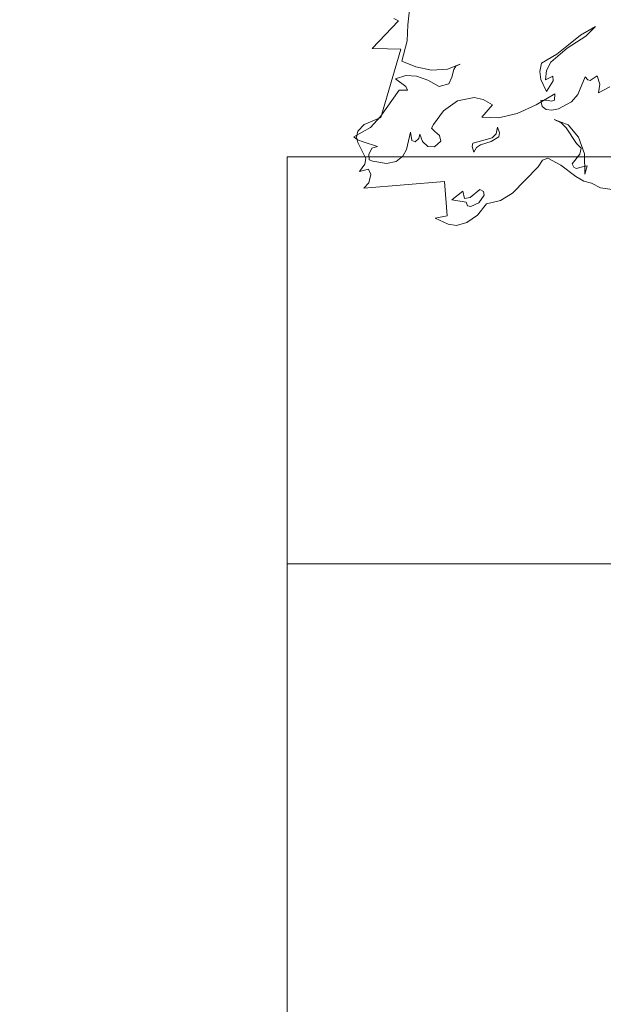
# Model space of a CAD drawing. Header units: millimetres. Extents: x -409347 to -76892, y 286088 to 1850972.
# Tile 4 of 256: x -315971 to -311665, y 415845 to 423104. Entities that reach past the tile are written whole.
import ezdxf

# ---------------------------------------------------------------- set-up
doc = ezdxf.new("R2010")
doc.units = ezdxf.units.MM
doc.linetypes.add('DGN Style 2', pattern=[3.08948, 1.853688, -1.235792])
for name, color, linetype, lineweight in [('a_drzewa 2', 7, 'Continuous', 0), ('A_P_WAND_BET_A_X', 25, 'Continuous', 0), ('A_P_WAND_BET_V_X', 131, 'DGN Style 2', 0), ('A_P_WAND_BET_X_X', 251, 'Continuous', 30)]:
    doc.layers.add(name, color=color, linetype=linetype, lineweight=lineweight)

msp = doc.modelspace()

# ---------------------------------------------------------------- linework, layer by layer
at = {"layer": 'a_drzewa 2'}
for p, q in [((-313095.8, 423176.6), (-313107, 423066.9)), ((-313371.1, 422891.5), (-313177.1, 423096.2)), ((-313177.1, 423096.2), (-313210.9, 423113.8)), ((-313107, 423066.9), (-313111.6, 422949)), ((-311834.1, 422990.7), (-311721.9, 423053.2)), ((-311721.9, 423053.2), (-311795.2, 422982.3)), ((-313111.6, 422949), (-313151.6, 422798.6)), ((-311795.2, 422982.3), (-311931.6, 422894.2)), ((-311921.9, 422918.5), (-311834.1, 422990.7)), ((-313256.4, 422889.6), (-313371.1, 422891.5)), ((-313307, 422382.8), (-313159.1, 422886.1)), ((-313159.1, 422886.1), (-313256.4, 422889.6)), ((-311931.6, 422894.2), (-312052, 422789.9)), ((-312007.1, 422849.6), (-311921.9, 422918.5)), ((-313151.6, 422798.6), (-313048.2, 422757.5)), ((-312122, 422783.9), (-312007.1, 422849.6)), ((-313048.2, 422757.5), (-312931.5, 422732.3)), ((-312931.5, 422732.3), (-312814.5, 422739.3)), ((-312814.5, 422739.3), (-312720.8, 422776.7)), ((-312767.4, 422737.5), (-312783, 422680.3)), ((-312751.9, 422762.3), (-312767.4, 422737.5)), ((-312720.8, 422776.7), (-312751.9, 422762.3)), ((-312134.2, 422721.1), (-312122, 422783.9)), ((-312126.3, 422663.1), (-312134.2, 422721.1)), ((-312084.9, 422728.3), (-312090.8, 422660.2)), ((-312052, 422789.9), (-312084.9, 422728.3)), ((-313122, 422692.5), (-313199.2, 422668.2)), ((-313199.2, 422668.2), (-313120.8, 422610.3)), ((-313042.2, 422687.5), (-313122, 422692.5)), ((-312960.5, 422659.3), (-313042.2, 422687.5)), ((-312877, 422610.6), (-312960.5, 422659.3)), ((-312783, 422680.3), (-312805.3, 422631.4)), ((-312083.6, 422575.6), (-312126.3, 422663.1)), ((-312090.8, 422660.2), (-312037.4, 422688.3)), ((-312034.4, 422653.3), (-312083.6, 422575.6)), ((-312037.4, 422688.3), (-312034.4, 422653.3)), ((-311852.3, 422551.3), (-311798.9, 422682.3)), ((-311798.9, 422682.3), (-311779.4, 422660.4)), ((-311779.4, 422660.4), (-311761.4, 422656.1)), ((-311761.4, 422656.1), (-311711.4, 422689.8)), ((-311711.4, 422689.8), (-311691.6, 422629.7)), ((-313171.6, 422585.4), (-313307.8, 422391.5)), ((-313109.8, 422584.8), (-313171.6, 422585.4)), ((-313120.8, 422610.3), (-313109.8, 422584.8)), ((-312805.3, 422631.4), (-312877, 422610.6)), ((-311691.6, 422629.7), (-311700.6, 422564.3)), ((-311700.6, 422564.3), (-311616.4, 422609.7)), ((-312844, 422431.2), (-312741.6, 422504.6)), ((-312741.6, 422504.6), (-312617.4, 422530)), ((-312617.4, 422530), (-312551.5, 422515)), ((-312551.5, 422515), (-312483.6, 422476.8)), ((-312160.2, 422475.1), (-312023.3, 422557.3)), ((-312081, 422511.2), (-312124.8, 422507.5)), ((-312124.8, 422507.5), (-312115.2, 422464.2)), ((-312047.9, 422502.3), (-312081, 422511.2)), ((-312025.1, 422510.1), (-312047.9, 422502.3)), ((-312023.3, 422557.3), (-312025.1, 422510.1)), ((-311900.6, 422497.3), (-311852.3, 422551.3)), ((-312917.7, 422330.9), (-312844, 422431.2)), ((-312483.6, 422476.8), (-312560.9, 422384.9)), ((-312301.8, 422413), (-312160.2, 422475.1)), ((-312115.2, 422464.2), (-312086.9, 422443.1)), ((-312086.9, 422443.1), (-312045.4, 422437.9)), ((-312045.4, 422437.9), (-311996.3, 422447.9)), ((-311996.3, 422447.9), (-311900.6, 422497.3)), ((-313429, 422331.2), (-313307, 422382.8)), ((-313307.8, 422391.5), (-313383, 422308.7)), ((-312560.9, 422384.9), (-312437.1, 422380.8)), ((-312437.1, 422380.8), (-312301.8, 422413)), ((-312027.7, 422368.9), (-311924.3, 422327.8)), ((-311975.6, 422343.9), (-312027.7, 422368.9)), ((-313383, 422308.7), (-313506.3, 422239.4)), ((-313485.7, 422238.2), (-313474.8, 422283.2)), ((-313474.8, 422283.2), (-313429, 422331.2)), ((-312932.9, 422303.2), (-312917.7, 422330.9)), ((-312907.4, 422278.9), (-312932.9, 422303.2)), ((-312456.3, 422261.7), (-312446, 422312.5)), ((-312446, 422312.5), (-312430.6, 422269.7)), ((-311940, 422305.8), (-311975.6, 422343.9)), ((-311862.7, 422192), (-311940, 422305.8)), ((-311924.3, 422327.8), (-311849, 422237.2)), ((-313506.3, 422239.4), (-313478.1, 422218.3)), ((-313476.3, 422197.9), (-313485.7, 422238.2)), ((-313478.1, 422218.3), (-313435.7, 422204.3)), ((-313116.4, 422146.4), (-313086.3, 422275.3)), ((-313086.3, 422275.3), (-313078.1, 422214.3)), ((-313078.1, 422214.3), (-313053.8, 422204.7)), ((-313053.8, 422204.7), (-313026.4, 422227.6)), ((-313026.4, 422227.6), (-313017.5, 422260.7)), ((-313017.5, 422260.7), (-312998.1, 422206.5)), ((-312872.5, 422249.6), (-312907.4, 422278.9)), ((-312863.2, 422209.2), (-312872.5, 422249.6)), ((-312626.9, 422194.2), (-312563.7, 422211.3)), ((-312563.7, 422211.3), (-312486.2, 422232.7)), ((-312436.8, 422239.8), (-312492.7, 422205.7)), ((-312486.2, 422232.7), (-312456.3, 422261.7)), ((-312430.6, 422269.7), (-312436.8, 422239.8)), ((-311849, 422237.2), (-311803.2, 422114.8)), ((-313455.3, 422158.6), (-313476.3, 422197.9)), ((-313416.3, 422079.6), (-313455.3, 422158.6)), ((-313435.7, 422204.3), (-313329.9, 422169.3)), ((-313372.9, 422156.8), (-313395.4, 422110.8)), ((-313329.9, 422169.3), (-313372.9, 422156.8)), ((-313144.5, 422097), (-313116.4, 422146.4)), ((-312998.1, 422206.5), (-312959.6, 422168.6)), ((-312959.6, 422168.6), (-312909.5, 422167.1)), ((-312909.5, 422167.1), (-312863.2, 422209.2)), ((-312633.6, 422170.1), (-312626.9, 422194.2)), ((-312621.1, 422127.1), (-312633.6, 422170.1)), ((-312600.5, 422161.2), (-312621.1, 422127.1)), ((-312569.9, 422181.4), (-312600.5, 422161.2)), ((-312492.7, 422205.7), (-312569.9, 422181.4)), ((-311827.4, 422156.8), (-311862.7, 422192)), ((-311838.2, 422111.8), (-311827.4, 422156.8)), ((-313424.4, 422037.8), (-313416.3, 422079.6)), ((-313395.4, 422110.8), (-313391.9, 422070)), ((-313391.9, 422070), (-313364.7, 422060.5)), ((-313194, 422057.5), (-313144.5, 422097)), ((-312113.6, 422067.7), (-312144.6, 422018)), ((-312073.7, 422082.8), (-312113.6, 422067.7)), ((-311978.3, 422032.2), (-312073.7, 422082.8)), ((-311894, 422042.4), (-311838.2, 422111.8)), ((-311803.2, 422114.8), (-311802.2, 421965)), ((-313464, 421984.5), (-313424.4, 422037.8)), ((-313397.9, 422001.9), (-313464, 421984.5)), ((-313379.8, 421962.3), (-313397.9, 422001.9)), ((-313364.7, 422060.5), (-313263.3, 422042.8)), ((-313263.3, 422042.8), (-313194, 422057.5)), ((-312144.6, 422018), (-312333.8, 421825.5)), ((-311868.3, 421947.6), (-311978.3, 422032.2)), ((-311883, 422016.9), (-311894, 422042.4)), ((-311864.5, 422006.7), (-311883, 422016.9)), ((-311818.6, 422019.5), (-311864.5, 422006.7)), ((-311783.8, 422025.4), (-311818.6, 422019.5)), ((-311802.2, 421965), (-311783.8, 422025.4)), ((-313395.2, 421902.2), (-313379.8, 421962.3)), ((-311809.6, 421914.5), (-311868.3, 421947.6)), ((-312837.7, 421911.7), (-313432.8, 421860.8)), ((-313432.8, 421860.8), (-313395.2, 421902.2)), ((-312816, 421657.9), (-312837.7, 421911.7)), ((-312648.3, 421792.7), (-312577, 421851.7)), ((-312577, 421851.7), (-312549.2, 421836.5)), ((-311752.4, 421898.8), (-311809.6, 421914.5)), ((-311684.7, 421863.4), (-311752.4, 421898.8)), ((-311598.7, 421853.2), (-311684.7, 421863.4)), ((-312782, 421775.4), (-312702.4, 421841)), ((-312677.7, 421757.9), (-312782, 421775.4)), ((-312702.4, 421841), (-312688.9, 421786.3)), ((-312688.9, 421786.3), (-312648.3, 421792.7)), ((-312544.1, 421810.5), (-312583.3, 421754.2)), ((-312549.2, 421836.5), (-312544.1, 421810.5)), ((-312333.8, 421825.5), (-312423.2, 421770.9)), ((-312666.7, 421732.4), (-312677.7, 421757.9)), ((-312642.6, 421725.6), (-312666.7, 421732.4)), ((-312583.3, 421754.2), (-312642.6, 421725.6)), ((-312526.9, 421747.3), (-312593.1, 421662.3)), ((-312423.2, 421770.9), (-312526.9, 421747.3)), ((-312905.7, 421641.4), (-312816, 421657.9)), ((-312810.8, 421596.7), (-312905.7, 421641.4)), ((-312593.1, 421662.3), (-312670.8, 421608.6)), ((-312748.3, 421587.3), (-312810.8, 421596.7)), ((-312670.8, 421608.6), (-312748.3, 421587.3))]:
    msp.add_line(p, q, dxfattribs=at)
at = {"layer": 'A_P_WAND_BET_A_X', "ltscale": 0.01}
for p, q in [((-298998.4, 422092.6), (-313998.4, 422092.6)), ((-313998.4, 422092.6), (-313998.4, 419092.6))]:
    msp.add_line(p, q, dxfattribs=at)
at = {"layer": 'A_P_WAND_BET_A_X', "ltscale": 0.01, "extrusion": (0, 0, -1)}
for p, q in [((-313998.4, 413143.4), (-313998.4, 419092.6)), ((-313998.4, 419092.6), (-296998.4, 419092.6))]:
    msp.add_line(p, q, dxfattribs=at)
at = {"layer": 'A_P_WAND_BET_A_X', "ltscale": 0.01}
msp.add_3dface([(-409346.6, 1850971.6), (-87526.5, 1850971.6), (-87526.5, 286087.9), (-409346.6, 286087.9)], dxfattribs=at)
at = {"layer": 'A_P_WAND_BET_V_X'}
msp.add_3dface([(-346399.5, 477353.8), (-346399.5, 342353.8), (-171399.5, 342353.8), (-171399.5, 477353.8)], dxfattribs=at)
at = {"layer": 'A_P_WAND_BET_X_X', "ltscale": 0.01}
msp.add_open_spline([(-293498.4, 411825.1), (-293803.1, 411874.6), (-294571.9, 411918.1), (-298733.2, 412236.4), (-316204.9, 413188.5), (-322697.3, 413918.9), (-346399.5, 417604.3)], degree=3, knots=[0, 0, 0, 0, 0.167779, 0.472602, 0.777424, 1, 1, 1, 1], dxfattribs=at)

doc.saveas('drawing.dxf')
